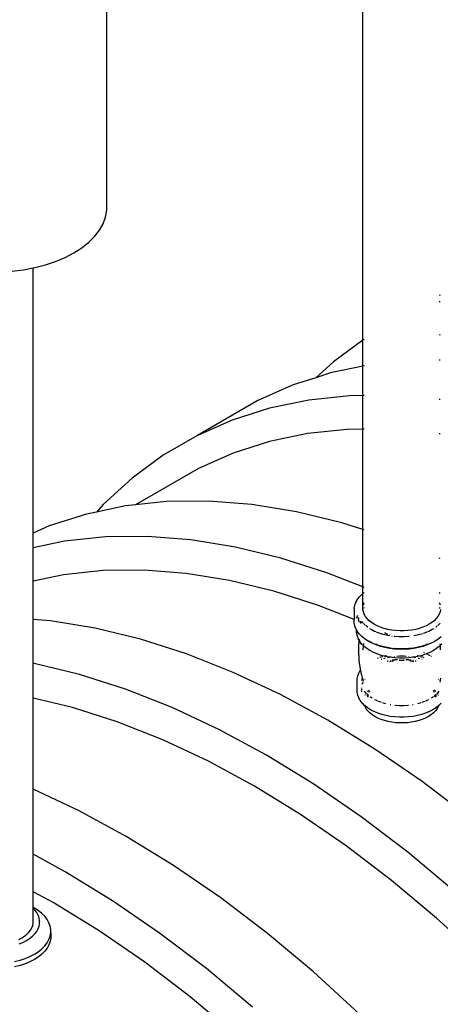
# Model space of a CAD drawing. Extents: x -17300 to -11339, y 1971 to 5059.
# Tile 37 of 81: x -13722 to -13673, y 3118 to 3232. Entities that reach past the tile are written whole.
import ezdxf

# ---------------------------------------------------------------- set-up
doc = ezdxf.new("R2010")
doc.units = 0
doc.header["$MEASUREMENT"] = 0
doc.layers.get('0').update_dxf_attribs({"linetype": 'CONTINUOUS'})
doc.layers.add('TANK-SLOPE', color=2, linetype='CONTINUOUS')

# ---------------------------------------------------------------- blocks, each defined once
blk = doc.blocks.new('5-6 TANKS')
for p, q in [((-22.198, 87.033), (-22.198, 101.604)), ((-7.353, 79.525), (-7.353, 99.714)), ((-22.411, 86.256), (-22.269, 86.641)), ((-22.269, 86.641), (-22.198, 87.033)), ((-22.622, 85.882), (-22.411, 86.256)), ((-23.24, 85.181), (-22.899, 85.522)), ((-22.899, 85.522), (-22.622, 85.882)), ((-23.641, 84.862), (-23.24, 85.181)), ((-24.604, 84.306), (-24.098, 84.57)), ((-24.098, 84.57), (-23.641, 84.862)), ((-26.37, 83.718), (-25.747, 83.878)), ((-25.747, 83.878), (-25.156, 84.075)), ((-25.156, 84.075), (-24.604, 84.306)), ((-27.686, 83.514), (-27.019, 83.596)), ((-27.019, 83.596), (-26.458, 83.701)), ((-26.458, 83.701), (-26.37, 83.718)), ((-26.458, 68.356), (-26.458, 83.701)), ((-2.883, 82.122), (-2.932, 82.093)), ((-2.883, 81.744), (-2.932, 81.728)), ((-2.883, 79.818), (-2.932, 79.802)), ((-7.353, 79.525), (-9.062, 78.273)), ((-7.353, 78.007), (-7.353, 79.525)), ((-7.279, 79.579), (-7.328, 79.543)), ((-9.062, 78.273), (-10.079, 77.347)), ((-2.883, 78.357), (-2.932, 78.357)), ((-9.224, 77.619), (-10.079, 77.347)), ((-7.353, 78.007), (-9.224, 77.619)), ((-7.353, 76.306), (-7.353, 78.007)), ((-7.279, 78.023), (-7.328, 78.012)), ((-11.389, 76.93), (-13.444, 76.024)), ((-10.079, 77.347), (-11.389, 76.93)), ((-13.444, 76.024), (-16.98, 73.983)), ((-10.493, 76.048), (-12.759, 75.578)), ((-8.134, 76.297), (-10.493, 76.048)), ((-7.353, 76.306), (-8.134, 76.297)), ((-7.353, 74.359), (-7.353, 76.306)), ((-7.279, 76.306), (-7.328, 76.306)), ((-2.883, 76.081), (-2.932, 76.089)), ((-12.759, 75.578), (-14.924, 74.889)), ((-14.924, 74.889), (-16.98, 73.983)), ((-10.56, 74.107), (-12.765, 73.65)), ((-8.266, 74.349), (-10.56, 74.107)), ((-7.353, 74.359), (-8.266, 74.349)), ((-7.353, 68.562), (-7.353, 74.359)), ((-7.279, 74.36), (-7.328, 74.36)), ((-2.883, 74.095), (-2.932, 74.103)), ((-16.98, 73.983), (-18.917, 72.864)), ((-12.765, 73.65), (-14.871, 72.98)), ((-14.871, 72.98), (-16.87, 72.099)), ((-18.917, 72.864), (-20.73, 71.537)), ((-16.87, 72.099), (-20.533, 69.984)), ((-20.73, 71.537), (-22.409, 70.007)), ((-18.741, 70.173), (-20.533, 69.984)), ((-16.299, 70.2), (-18.741, 70.173)), ((-13.784, 70.005), (-16.299, 70.2)), ((-22.796, 69.572), (-23.366, 69.454)), ((-22.409, 70.007), (-22.796, 69.572)), ((-21.099, 69.924), (-22.796, 69.572)), ((-20.533, 69.984), (-21.099, 69.924)), ((-11.206, 69.588), (-13.784, 70.005)), ((-8.575, 68.952), (-11.206, 69.588)), ((-23.366, 69.454), (-25.531, 68.765)), ((-7.353, 68.562), (-8.575, 68.952)), ((-25.531, 68.765), (-26.458, 68.356)), ((-7.353, 65.235), (-7.353, 68.562)), ((-7.279, 68.538), (-7.328, 68.554)), ((-26.458, 67.505), (-26.458, 68.356)), ((-24.635, 67.883), (-26.458, 67.505)), ((-22.276, 68.132), (-24.635, 67.883)), ((-19.835, 68.159), (-22.276, 68.132)), ((-17.32, 67.964), (-19.835, 68.159)), ((-14.741, 67.547), (-17.32, 67.964)), ((-26.458, 65.578), (-26.458, 67.505)), ((-12.11, 66.91), (-14.741, 67.547)), ((-9.436, 66.057), (-12.11, 66.91)), ((-2.883, 66.885), (-2.932, 66.908)), ((-22.408, 66.184), (-24.703, 65.942)), ((-20.034, 66.211), (-22.408, 66.184)), ((-17.588, 66.021), (-20.034, 66.211)), ((-24.703, 65.942), (-26.458, 65.578)), ((-26.458, 63.347), (-26.458, 65.578)), ((-15.08, 65.615), (-17.588, 66.021)), ((-12.52, 64.996), (-15.08, 65.615)), ((-7.353, 65.235), (-9.436, 66.057)), ((-9.919, 64.166), (-12.52, 64.996)), ((-7.353, 64.855), (-7.353, 65.235)), ((-7.279, 65.206), (-7.328, 65.225)), ((-7.755, 64.354), (-7.666, 64.512)), ((-7.666, 64.512), (-7.661, 64.52)), ((-7.661, 64.52), (-7.545, 64.671)), ((-7.545, 64.671), (-7.539, 64.677)), ((-7.539, 64.677), (-7.396, 64.82)), ((-7.396, 64.82), (-7.353, 64.855)), ((-7.353, 63.924), (-7.353, 64.855)), ((-7.328, 64.874), (-7.279, 64.913)), ((-2.932, 64.913), (-2.883, 64.874)), ((-7.852, 63.35), (-9.919, 64.166)), ((-7.852, 63.998), (-7.851, 64.008)), ((-7.852, 63.998), (-7.852, 63.35)), ((-7.851, 64.008), (-7.821, 64.173)), ((-7.821, 64.173), (-7.819, 64.183)), ((-7.819, 64.183), (-7.759, 64.345)), ((-7.759, 64.345), (-7.755, 64.354)), ((-7.328, 63.788), (-7.353, 63.924)), ((-7.328, 64.195), (-7.279, 64.328)), ((-7.328, 64.015), (-7.279, 64.052)), ((-7.328, 64.001), (-7.279, 64.05)), ((-7.328, 64.015), (-7.328, 64.013)), ((-7.279, 64.052), (-7.279, 64.054)), ((-2.932, 64.328), (-2.883, 64.195)), ((-2.932, 64.054), (-2.932, 64.052)), ((-2.932, 64.052), (-2.883, 64.015)), ((-2.932, 64.05), (-2.883, 64.001)), ((-2.883, 64.013), (-2.883, 64.015)), ((-2.859, 63.924), (-2.883, 63.788)), ((-25.451, 63.269), (-26.458, 63.347)), ((-26.458, 60.819), (-26.458, 63.347)), ((-22.873, 62.852), (-25.451, 63.269)), ((-7.822, 63.338), (-7.852, 63.35)), ((-7.852, 63.169), (-7.852, 63.35)), ((-7.722, 63.434), (-7.717, 63.449)), ((-7.716, 63.448), (-7.722, 63.432)), ((-7.713, 63.459), (-7.704, 63.484)), ((-7.703, 63.482), (-7.712, 63.458)), ((-7.699, 63.497), (-7.688, 63.527)), ((-7.687, 63.525), (-7.698, 63.496)), ((-7.683, 63.542), (-7.671, 63.572)), ((-7.67, 63.572), (-7.682, 63.54)), ((-7.671, 63.572), (-7.665, 63.583)), ((-7.664, 63.582), (-7.67, 63.572)), ((-7.601, 63.47), (-7.601, 63.437)), ((-7.601, 63.426), (-7.601, 63.417)), ((-7.601, 63.417), (-7.6, 63.424)), ((-7.601, 63.366), (-7.601, 63.417)), ((-7.601, 63.346), (-7.601, 63.293)), ((-7.601, 63.278), (-7.601, 63.266)), ((-7.601, 63.264), (-7.601, 63.266)), ((-7.598, 63.439), (-7.594, 63.457)), ((-7.473, 63.231), (-7.445, 63.268)), ((-7.279, 63.655), (-7.328, 63.788)), ((-7.206, 63.526), (-7.279, 63.655)), ((-7.11, 63.402), (-7.206, 63.526)), ((-6.993, 63.284), (-7.11, 63.402)), ((-6.854, 63.174), (-6.993, 63.284)), ((-3.219, 63.284), (-3.357, 63.174)), ((-3.101, 63.402), (-3.219, 63.284)), ((-3.005, 63.526), (-3.101, 63.402)), ((-2.932, 63.655), (-3.005, 63.526)), ((-2.883, 63.788), (-2.932, 63.655)), ((-20.242, 62.215), (-22.873, 62.852)), ((-7.851, 63.159), (-7.852, 63.169)), ((-7.821, 62.993), (-7.851, 63.159)), ((-7.819, 62.984), (-7.821, 62.993)), ((-7.759, 62.821), (-7.819, 62.984)), ((-7.755, 62.812), (-7.759, 62.821)), ((-7.727, 62.765), (-7.755, 62.812)), ((-7.727, 62.77), (-7.727, 62.779)), ((-7.699, 62.714), (-7.727, 62.765)), ((-7.727, 62.685), (-7.727, 62.765)), ((-7.726, 62.659), (-7.727, 62.685)), ((-7.698, 62.713), (-7.702, 62.693)), ((-7.702, 62.536), (-7.702, 62.693)), ((-7.698, 62.713), (-7.699, 62.714)), ((-7.666, 62.655), (-7.698, 62.713)), ((-7.573, 63.24), (-7.587, 63.246)), ((-7.547, 63.23), (-7.556, 63.234)), ((-7.491, 63.208), (-7.534, 63.225)), ((-7.525, 63.163), (-7.509, 63.184)), ((-7.502, 63.193), (-7.491, 63.208)), ((-7.491, 63.208), (-7.48, 63.221)), ((-7.477, 63.202), (-7.491, 63.208)), ((-7.477, 63.202), (-7.477, 63.218)), ((-7.477, 63.168), (-7.477, 63.202)), ((-7.451, 63.192), (-7.477, 63.202)), ((-7.477, 63.115), (-7.477, 63.152)), ((-7.348, 63.151), (-7.422, 63.181)), ((-7.348, 63.151), (-7.412, 63.235)), ((-7.347, 63.15), (-7.348, 63.151)), ((-7.346, 63.151), (-7.347, 63.15)), ((-7.203, 63.002), (-7.32, 63.119)), ((-7.077, 62.902), (-7.171, 62.976)), ((-6.873, 62.767), (-6.948, 62.814)), ((-6.679, 62.665), (-6.873, 62.767)), ((-6.697, 63.073), (-6.854, 63.174)), ((-6.522, 62.982), (-6.697, 63.073)), ((-6.331, 62.902), (-6.522, 62.982)), ((-6.127, 62.834), (-6.331, 62.902)), ((-5.912, 62.779), (-6.127, 62.834)), ((-5.688, 62.737), (-5.912, 62.779)), ((-5.458, 62.709), (-5.688, 62.737)), ((-5.223, 62.694), (-5.458, 62.709)), ((-4.988, 62.694), (-5.223, 62.694)), ((-4.754, 62.709), (-4.988, 62.694)), ((-4.523, 62.737), (-4.754, 62.709)), ((-4.299, 62.779), (-4.523, 62.737)), ((-4.084, 62.834), (-4.299, 62.779)), ((-3.88, 62.902), (-4.084, 62.834)), ((-3.69, 62.982), (-3.88, 62.902)), ((-3.515, 63.073), (-3.69, 62.982)), ((-3.339, 62.767), (-3.533, 62.665)), ((-3.357, 63.174), (-3.515, 63.073)), ((-3.264, 62.814), (-3.339, 62.767)), ((-3.041, 62.976), (-3.134, 62.902)), ((-2.897, 63.114), (-3.008, 63.002)), ((-2.891, 63.119), (-2.897, 63.114)), ((-2.875, 63.102), (-2.897, 63.114)), ((-17.568, 61.362), (-20.242, 62.215)), ((-7.724, 62.634), (-7.726, 62.659)), ((-7.721, 62.609), (-7.724, 62.634)), ((-7.692, 62.452), (-7.721, 62.609)), ((-7.698, 62.512), (-7.702, 62.536)), ((-7.674, 62.38), (-7.695, 62.493)), ((-7.687, 62.428), (-7.692, 62.452)), ((-7.681, 62.404), (-7.687, 62.428)), ((-7.674, 62.38), (-7.681, 62.404)), ((-7.617, 62.226), (-7.674, 62.38)), ((-7.661, 62.647), (-7.666, 62.655)), ((-7.545, 62.496), (-7.661, 62.647)), ((-7.609, 62.203), (-7.617, 62.226)), ((-7.561, 62.126), (-7.617, 62.226)), ((-7.599, 62.181), (-7.609, 62.203)), ((-7.588, 62.159), (-7.599, 62.181)), ((-7.562, 62.114), (-7.588, 62.159)), ((-7.567, 62.068), (-7.562, 62.114)), ((-7.562, 62.114), (-7.561, 62.126)), ((-7.505, 62.012), (-7.562, 62.114)), ((-7.561, 62.126), (-7.556, 62.175)), ((-7.533, 62.077), (-7.561, 62.126)), ((-7.555, 62.185), (-7.552, 62.215)), ((-7.549, 62.206), (-7.55, 62.212)), ((-7.546, 62.181), (-7.549, 62.206)), ((-7.545, 62.187), (-7.549, 62.206)), ((-7.545, 62.155), (-7.546, 62.181)), ((-7.539, 62.489), (-7.545, 62.496)), ((-7.545, 62.187), (-7.545, 62.206)), ((-7.534, 62.125), (-7.545, 62.187)), ((-7.545, 62.155), (-7.545, 62.187)), ((-7.54, 62.133), (-7.54, 62.134)), ((-7.396, 62.346), (-7.539, 62.489)), ((-7.228, 62.213), (-7.396, 62.346)), ((-7.222, 62.208), (-7.228, 62.213)), ((-7.031, 62.086), (-7.222, 62.208)), ((-7.007, 62.106), (-7.015, 62.111)), ((-6.596, 62.631), (-6.679, 62.665)), ((-6.467, 62.577), (-6.559, 62.615)), ((-6.24, 62.501), (-6.467, 62.577)), ((-6.001, 62.44), (-6.24, 62.501)), ((-6.061, 62.554), (-6.095, 62.57)), ((-5.906, 62.481), (-6.057, 62.552)), ((-5.816, 62.405), (-6.001, 62.44)), ((-5.782, 62.423), (-5.813, 62.437)), ((-5.649, 62.361), (-5.68, 62.375)), ((-5.497, 62.362), (-5.535, 62.366)), ((-5.237, 62.346), (-5.497, 62.362)), ((-4.975, 62.346), (-5.237, 62.346)), ((-4.715, 62.362), (-4.975, 62.346)), ((-4.676, 62.366), (-4.715, 62.362)), ((-4.21, 62.44), (-4.395, 62.405)), ((-3.971, 62.501), (-4.21, 62.44)), ((-3.922, 62.518), (-3.971, 62.501)), ((-3.745, 62.577), (-3.861, 62.538)), ((-3.653, 62.615), (-3.745, 62.577)), ((-3.533, 62.665), (-3.616, 62.631)), ((-2.99, 62.208), (-3.181, 62.086)), ((-2.99, 62.208), (-2.984, 62.213)), ((-2.816, 62.346), (-2.984, 62.213)), ((-7.586, 61.701), (-7.58, 61.884)), ((-7.586, 61.557), (-7.586, 61.701)), ((-7.586, 61.551), (-7.586, 61.557)), ((-7.586, 61.367), (-7.586, 61.551)), ((-7.58, 61.884), (-7.567, 62.068)), ((-7.506, 62.041), (-7.533, 62.077)), ((-7.53, 62.102), (-7.531, 62.104)), ((-7.527, 62.085), (-7.53, 62.102)), ((-7.506, 62.041), (-7.527, 62.098)), ((-7.423, 61.933), (-7.506, 62.041)), ((-7.493, 61.991), (-7.505, 62.012)), ((-7.496, 62.012), (-7.501, 62.024)), ((-7.496, 62.012), (-7.498, 62.02)), ((-7.438, 61.913), (-7.496, 62.017)), ((-7.487, 61.989), (-7.496, 62.012)), ((-7.48, 61.972), (-7.493, 61.991)), ((-7.466, 61.953), (-7.48, 61.972)), ((-7.451, 61.934), (-7.466, 61.953)), ((-7.438, 61.913), (-7.451, 61.934)), ((-7.33, 61.84), (-7.423, 61.933)), ((-7.333, 61.751), (-7.335, 61.686)), ((-7.335, 61.682), (-7.335, 61.686)), ((-7.335, 61.601), (-7.335, 61.657)), ((-7.331, 61.827), (-7.333, 61.762)), ((-7.328, 61.891), (-7.33, 61.865)), ((-7.33, 61.865), (-7.33, 61.84)), ((-7.286, 61.797), (-7.33, 61.84)), ((-7.324, 61.955), (-7.327, 61.911)), ((-7.126, 61.67), (-7.286, 61.797)), ((-6.944, 61.553), (-7.126, 61.67)), ((-6.819, 61.976), (-7.031, 62.086)), ((-6.984, 62.091), (-7.007, 62.106)), ((-6.983, 62.091), (-6.984, 62.091)), ((-6.983, 62.091), (-6.836, 62.014)), ((-6.742, 61.448), (-6.944, 61.553)), ((-6.813, 61.973), (-6.819, 61.976)), ((-6.584, 61.877), (-6.813, 61.973)), ((-6.542, 61.893), (-6.603, 61.919)), ((-6.603, 61.911), (-6.596, 61.908)), ((-6.338, 61.795), (-6.584, 61.877)), ((-6.303, 61.814), (-6.542, 61.893)), ((-6.312, 61.809), (-6.353, 61.823)), ((-6.078, 61.728), (-6.338, 61.795)), ((-6.058, 61.743), (-6.312, 61.809)), ((-6.051, 61.749), (-6.303, 61.814)), ((-5.808, 61.678), (-6.078, 61.728)), ((-5.793, 61.694), (-6.058, 61.743)), ((-5.817, 61.705), (-6.051, 61.749)), ((-5.53, 61.644), (-5.808, 61.678)), ((-5.521, 61.66), (-5.793, 61.694)), ((-5.518, 61.666), (-5.536, 61.669)), ((-5.248, 61.627), (-5.53, 61.644)), ((-5.245, 61.644), (-5.521, 61.66)), ((-5.244, 61.65), (-5.518, 61.666)), ((-4.964, 61.627), (-5.248, 61.627)), ((-4.967, 61.644), (-5.245, 61.644)), ((-4.968, 61.65), (-5.244, 61.65)), ((-4.693, 61.666), (-4.968, 61.65)), ((-4.69, 61.66), (-4.967, 61.644)), ((-4.681, 61.644), (-4.964, 61.627)), ((-4.423, 61.7), (-4.693, 61.666)), ((-4.676, 61.662), (-4.69, 61.66)), ((-4.403, 61.678), (-4.681, 61.644)), ((-4.325, 61.718), (-4.423, 61.7)), ((-4.133, 61.728), (-4.403, 61.678)), ((-4.315, 61.713), (-4.395, 61.698)), ((-4.325, 61.718), (-4.329, 61.721)), ((-4.161, 61.749), (-4.325, 61.718)), ((-4.315, 61.713), (-4.325, 61.718)), ((-4.154, 61.743), (-4.315, 61.713)), ((-4.308, 61.709), (-4.315, 61.713)), ((-3.909, 61.814), (-4.161, 61.749)), ((-3.9, 61.809), (-4.154, 61.743)), ((-3.874, 61.795), (-4.133, 61.728)), ((-3.67, 61.893), (-3.909, 61.814)), ((-3.858, 61.823), (-3.9, 61.809)), ((-3.628, 61.877), (-3.874, 61.795)), ((-3.608, 61.919), (-3.67, 61.893)), ((-3.398, 61.973), (-3.628, 61.877)), ((-3.615, 61.908), (-3.608, 61.911)), ((-3.267, 61.553), (-3.469, 61.448)), ((-3.398, 61.973), (-3.392, 61.976)), ((-3.181, 62.086), (-3.392, 61.976)), ((-3.085, 61.67), (-3.267, 61.553)), ((-2.925, 61.797), (-3.085, 61.67)), ((-2.881, 61.84), (-2.925, 61.797)), ((-2.888, 61.955), (-2.885, 61.911)), ((-2.884, 61.891), (-2.882, 61.865)), ((-2.882, 61.865), (-2.881, 61.84)), ((-2.789, 61.933), (-2.881, 61.84)), ((-2.881, 61.827), (-2.878, 61.751)), ((-2.878, 61.738), (-2.876, 61.686)), ((-2.876, 61.686), (-2.876, 61.682)), ((-2.876, 61.657), (-2.876, 61.601)), ((-14.861, 60.294), (-17.568, 61.362)), ((-7.579, 61.183), (-7.586, 61.367)), ((-7.566, 61), (-7.579, 61.183)), ((-7.546, 60.817), (-7.566, 61)), ((-6.522, 61.356), (-6.742, 61.448)), ((-6.286, 61.277), (-6.522, 61.356)), ((-6.498, 61.121), (-6.49, 61.124)), ((-6.49, 61.124), (-6.469, 61.131)), ((-6.382, 61.16), (-6.356, 61.168)), ((-6.333, 61.176), (-6.312, 61.183)), ((-6.299, 61.049), (-6.265, 61.061)), ((-6.294, 61.189), (-6.276, 61.195)), ((-6.126, 61.235), (-6.286, 61.277)), ((-6.264, 61.199), (-6.26, 61.201)), ((-6.26, 61.201), (-6.254, 61.202)), ((-6.225, 61.209), (-6.194, 61.217)), ((-6.138, 61.103), (-6.107, 61.111)), ((-6.126, 61.235), (-6.124, 61.235)), ((-6.124, 61.235), (-6.086, 61.245)), ((-6.038, 61.213), (-6.124, 61.235)), ((-6.079, 61.118), (-6.054, 61.124)), ((-6.043, 61.256), (-6.016, 61.263)), ((-5.833, 61.175), (-6.038, 61.213)), ((-6.03, 61.131), (-6.019, 61.133)), ((-6.016, 61.263), (-5.993, 61.267)), ((-5.929, 61.156), (-5.925, 61.157)), ((-5.925, 61.157), (-5.833, 61.175)), ((-5.779, 61.165), (-5.833, 61.175)), ((-5.78, 61.185), (-5.712, 61.197)), ((-5.78, 60.989), (-5.745, 60.996)), ((-5.512, 61.132), (-5.779, 61.165)), ((-5.657, 61.009), (-5.529, 61.025)), ((-5.533, 61.22), (-5.516, 61.222)), ((-5.242, 61.115), (-5.512, 61.132)), ((-5.5, 61.028), (-5.47, 61.032)), ((-5.47, 61.032), (-5.354, 61.039)), ((-5.38, 61.234), (-5.225, 61.243)), ((-5.25, 60.991), (-5.218, 60.993)), ((-4.97, 61.115), (-5.242, 61.115)), ((-5.24, 61.046), (-5.232, 61.046)), ((-5.225, 61.243), (-4.986, 61.243)), ((-5.218, 60.993), (-4.993, 60.993)), ((-4.993, 60.993), (-4.961, 60.991)), ((-4.986, 61.243), (-4.832, 61.234)), ((-4.979, 61.046), (-4.972, 61.046)), ((-4.699, 61.132), (-4.97, 61.115)), ((-4.858, 61.039), (-4.742, 61.032)), ((-4.742, 61.032), (-4.711, 61.028)), ((-4.433, 61.165), (-4.699, 61.132)), ((-4.695, 61.222), (-4.679, 61.22)), ((-4.683, 61.025), (-4.554, 61.009)), ((-4.499, 61.197), (-4.431, 61.185)), ((-4.466, 60.996), (-4.431, 60.989)), ((-4.378, 61.175), (-4.433, 61.165)), ((-4.174, 61.213), (-4.378, 61.175)), ((-4.378, 61.175), (-4.286, 61.157)), ((-4.286, 61.157), (-4.282, 61.156)), ((-4.218, 61.267), (-4.195, 61.263)), ((-4.195, 61.263), (-4.169, 61.256)), ((-4.192, 61.133), (-4.182, 61.131)), ((-4.087, 61.235), (-4.174, 61.213)), ((-4.158, 61.124), (-4.133, 61.118)), ((-4.125, 61.245), (-4.087, 61.235)), ((-4.105, 61.111), (-4.074, 61.103)), ((-4.087, 61.235), (-4.086, 61.235)), ((-3.925, 61.277), (-4.086, 61.235)), ((-4.017, 61.217), (-3.986, 61.209)), ((-3.957, 61.202), (-3.952, 61.201)), ((-3.952, 61.201), (-3.947, 61.199)), ((-3.946, 61.061), (-3.912, 61.049)), ((-3.935, 61.195), (-3.918, 61.189)), ((-3.69, 61.356), (-3.925, 61.277)), ((-3.899, 61.183), (-3.878, 61.176)), ((-3.855, 61.168), (-3.829, 61.16)), ((-3.792, 61.43), (-3.82, 61.445)), ((-3.469, 61.448), (-3.69, 61.356)), ((-3.651, 61.354), (-3.652, 61.354)), ((-3.591, 61.321), (-3.634, 61.344)), ((-3.554, 61.301), (-3.579, 61.315)), ((-3.523, 61.285), (-3.54, 61.294)), ((-3.489, 61.266), (-3.507, 61.276)), ((-3.448, 61.244), (-3.469, 61.255)), ((-3.377, 61.205), (-3.402, 61.219)), ((-26.409, 60.811), (-26.458, 60.819)), ((-26.458, 58.809), (-26.458, 60.819)), ((-23.777, 60.174), (-26.409, 60.811)), ((-7.52, 60.635), (-7.546, 60.817)), ((-7.488, 60.454), (-7.52, 60.635)), ((-7.506, 60.394), (-7.501, 60.402)), ((-7.501, 60.402), (-7.483, 60.425)), ((-7.483, 60.425), (-7.488, 60.454)), ((-7.483, 60.425), (-7.474, 60.436)), ((-7.462, 60.311), (-7.483, 60.425)), ((-5.952, 60.956), (-5.94, 60.959)), ((-5.94, 60.959), (-5.893, 60.968)), ((-5.797, 60.927), (-5.74, 60.937)), ((-5.734, 60.938), (-5.662, 60.952)), ((-5.662, 60.952), (-5.58, 60.962)), ((-4.631, 60.962), (-4.549, 60.952)), ((-4.549, 60.952), (-4.477, 60.938)), ((-4.471, 60.937), (-4.415, 60.927)), ((-4.319, 60.968), (-4.272, 60.959)), ((-4.272, 60.959), (-4.259, 60.956)), ((-21.103, 59.32), (-23.777, 60.174)), ((-12.133, 59.017), (-14.861, 60.294)), ((-7.68, 59.92), (-7.651, 60.075)), ((-7.68, 59.91), (-7.68, 59.92)), ((-7.68, 59.142), (-7.68, 59.91)), ((-7.651, 60.075), (-7.649, 60.085)), ((-7.649, 60.085), (-7.593, 60.237)), ((-7.593, 60.237), (-7.589, 60.246)), ((-7.589, 60.246), (-7.506, 60.394)), ((-7.451, 60.256), (-7.462, 60.311)), ((-7.423, 60.133), (-7.451, 60.256)), ((-7.383, 59.973), (-7.423, 60.133)), ((-7.42, 59.83), (-7.417, 59.843)), ((-7.41, 59.882), (-7.404, 59.915)), ((-7.404, 59.915), (-7.383, 59.973)), ((-7.383, 59.973), (-7.373, 59.999)), ((-7.379, 59.957), (-7.383, 59.973)), ((-7.328, 59.782), (-7.379, 59.957)), ((-7.328, 59.782), (-7.352, 59.912)), ((-7.242, 59.876), (-7.226, 59.896)), ((-2.985, 59.896), (-2.969, 59.876)), ((-2.883, 59.782), (-2.833, 59.957)), ((-2.87, 59.855), (-2.883, 59.782)), ((-18.397, 58.253), (-21.103, 59.32)), ((-7.43, 59.404), (-7.43, 59.364)), ((-7.43, 59.325), (-7.43, 59.277)), ((-7.427, 59.263), (-7.43, 59.277)), ((-7.387, 59.605), (-7.361, 59.675)), ((-7.355, 59.692), (-7.354, 59.695)), ((-7.354, 59.695), (-7.341, 59.717)), ((-7.335, 59.728), (-7.313, 59.767)), ((-7.019, 59.252), (-6.993, 59.278)), ((-3.219, 59.278), (-3.192, 59.252)), ((-2.898, 59.767), (-2.87, 59.717)), ((-24.188, 58.26), (-26.458, 58.809)), ((-26.458, 53.525), (-26.458, 58.809)), ((-9.394, 57.535), (-12.133, 59.017)), ((-7.68, 59.132), (-7.68, 59.142)), ((-7.651, 58.977), (-7.68, 59.132)), ((-7.649, 58.968), (-7.651, 58.977)), ((-7.593, 58.816), (-7.649, 58.968)), ((-7.589, 58.807), (-7.593, 58.816)), ((-7.506, 58.659), (-7.589, 58.807)), ((-7.41, 59.166), (-7.419, 59.217)), ((-7.208, 59.132), (-7.258, 59.197)), ((-7.216, 58.981), (-7.202, 59.006)), ((-7.179, 59.095), (-7.201, 59.123)), ((-7.191, 59.026), (-7.172, 59.058)), ((-7.175, 59.09), (-7.179, 59.095)), ((-7.161, 59.079), (-7.156, 59.087)), ((-7.156, 59.087), (-7.149, 59.096)), ((-7.094, 59.026), (-7.097, 59.042)), ((-7.09, 58.993), (-7.086, 58.959)), ((-7.082, 58.956), (-7.088, 58.991)), ((-7.085, 58.943), (-7.08, 58.9)), ((-7.082, 59.183), (-7.069, 59.2)), ((-7.077, 58.929), (-7.081, 58.941)), ((-7.077, 58.929), (-7.079, 58.939)), ((-7.079, 58.887), (-7.078, 58.876)), ((-7.077, 58.929), (-7.075, 58.922)), ((-7.067, 58.903), (-7.077, 58.929)), ((-7.058, 58.973), (-7.068, 58.984)), ((-7.068, 58.897), (-7.067, 58.903)), ((-7.068, 58.892), (-7.068, 58.897)), ((-7.068, 58.869), (-7.068, 58.88)), ((-7.067, 58.903), (-7.062, 58.929)), ((-7.061, 58.888), (-7.067, 58.903)), ((-7.062, 59.21), (-7.027, 59.244)), ((-7.06, 58.942), (-7.058, 58.955)), ((-7.055, 58.971), (-7.058, 58.973)), ((-7.054, 58.86), (-7.058, 58.868)), ((-7.051, 58.858), (-7.056, 58.872)), ((-7.055, 58.971), (-7.051, 58.992)), ((-7.035, 58.955), (-7.055, 58.971)), ((-7.055, 58.968), (-7.055, 58.971)), ((-7.05, 58.999), (-7.047, 59.015)), ((-7.008, 59.121), (-7.004, 59.131)), ((-6.993, 59.151), (-6.975, 59.183)), ((-6.969, 59.194), (-6.948, 59.231)), ((-6.914, 58.859), (-6.941, 58.881)), ((-6.824, 58.801), (-6.914, 58.859)), ((-6.57, 58.66), (-6.666, 58.71)), ((-3.546, 58.71), (-3.641, 58.66)), ((-3.307, 58.853), (-3.388, 58.801)), ((-3.157, 58.971), (-3.27, 58.881)), ((-3.268, 59.239), (-3.264, 59.231)), ((-3.259, 59.223), (-3.243, 59.194)), ((-3.237, 59.183), (-3.218, 59.151)), ((-3.207, 59.131), (-3.204, 59.121)), ((-3.184, 59.244), (-3.15, 59.21)), ((-3.165, 59.015), (-3.162, 58.999)), ((-3.161, 58.992), (-3.157, 58.971)), ((-3.156, 58.872), (-3.161, 58.858)), ((-3.154, 58.973), (-3.157, 58.971)), ((-3.157, 58.971), (-3.154, 58.955)), ((-3.153, 58.868), (-3.157, 58.861)), ((-3.143, 58.984), (-3.154, 58.973)), ((-3.151, 58.942), (-3.149, 58.929)), ((-3.144, 58.903), (-3.15, 58.888)), ((-3.147, 58.916), (-3.144, 58.903)), ((-3.137, 58.922), (-3.144, 58.903)), ((-3.144, 58.903), (-3.143, 58.897)), ((-3.143, 58.897), (-3.143, 58.892)), ((-3.143, 58.88), (-3.143, 58.869)), ((-3.142, 59.2), (-3.129, 59.183)), ((-3.136, 58.923), (-3.136, 58.922)), ((-3.13, 58.956), (-3.133, 58.939)), ((-3.132, 58.887), (-3.133, 58.876)), ((-3.128, 58.928), (-3.131, 58.9)), ((-3.126, 58.954), (-3.13, 58.941)), ((-3.123, 58.991), (-3.128, 58.966)), ((-3.126, 58.954), (-3.127, 58.943)), ((-3.125, 58.955), (-3.126, 58.954)), ((-3.122, 58.993), (-3.125, 58.962)), ((-3.125, 58.959), (-3.125, 58.955)), ((-3.114, 59.042), (-3.117, 59.026)), ((-3.062, 59.096), (-3.055, 59.087)), ((-3.055, 59.087), (-3.051, 59.079)), ((-3.039, 59.058), (-3.021, 59.026)), ((-3.032, 59.095), (-3.037, 59.09)), ((-2.953, 59.197), (-3.032, 59.095)), ((-3.009, 59.006), (-2.995, 58.981)), ((-21.587, 57.43), (-24.188, 58.26)), ((-15.668, 56.976), (-18.397, 58.253)), ((-7.501, 58.651), (-7.506, 58.659)), ((-7.392, 58.509), (-7.501, 58.651)), ((-7.386, 58.503), (-7.392, 58.509)), ((-7.252, 58.369), (-7.386, 58.503)), ((-7.252, 58.369), (-7.265, 58.407)), ((-7.25, 58.368), (-7.252, 58.369)), ((-7.094, 58.244), (-7.25, 58.368)), ((-7.227, 58.305), (-7.25, 58.368)), ((-7.156, 58.179), (-7.227, 58.305)), ((-7.063, 58.057), (-7.156, 58.179)), ((-7.088, 58.239), (-7.094, 58.244)), ((-6.909, 58.125), (-7.088, 58.239)), ((-6.711, 58.022), (-6.909, 58.125)), ((-6.502, 58.632), (-6.57, 58.66)), ((-6.373, 58.578), (-6.461, 58.615)), ((-6.272, 58.544), (-6.373, 58.578)), ((-6.162, 58.507), (-6.207, 58.522)), ((-6.027, 58.473), (-6.162, 58.507)), ((-5.735, 58.412), (-5.772, 58.419)), ((-5.47, 58.377), (-5.509, 58.382)), ((-5.228, 58.363), (-5.47, 58.377)), ((-4.984, 58.363), (-5.228, 58.363)), ((-4.742, 58.377), (-4.984, 58.363)), ((-4.703, 58.382), (-4.742, 58.377)), ((-4.439, 58.419), (-4.476, 58.412)), ((-4.049, 58.507), (-4.184, 58.473)), ((-4.005, 58.522), (-4.049, 58.507)), ((-3.838, 58.578), (-3.94, 58.544)), ((-3.75, 58.615), (-3.838, 58.578)), ((-3.641, 58.66), (-3.709, 58.632)), ((-3.302, 58.125), (-3.501, 58.022)), ((-3.123, 58.239), (-3.302, 58.125)), ((-3.055, 58.179), (-3.149, 58.057)), ((-3.123, 58.239), (-3.117, 58.244)), ((-2.961, 58.368), (-3.117, 58.244)), ((-2.984, 58.305), (-3.055, 58.179)), ((-2.961, 58.368), (-2.984, 58.305)), ((-2.96, 58.369), (-2.961, 58.368)), ((-2.826, 58.503), (-2.96, 58.369)), ((-2.947, 58.407), (-2.96, 58.369)), ((-6.948, 57.942), (-7.063, 58.057)), ((-6.813, 57.835), (-6.948, 57.942)), ((-6.659, 57.736), (-6.813, 57.835)), ((-6.705, 58.019), (-6.711, 58.022)), ((-6.49, 57.929), (-6.705, 58.019)), ((-6.488, 57.648), (-6.659, 57.736)), ((-6.26, 57.852), (-6.49, 57.929)), ((-6.302, 57.57), (-6.488, 57.648)), ((-6.103, 57.503), (-6.302, 57.57)), ((-6.016, 57.79), (-6.26, 57.852)), ((-5.763, 57.742), (-6.016, 57.79)), ((-5.503, 57.71), (-5.763, 57.742)), ((-5.239, 57.694), (-5.503, 57.71)), ((-4.973, 57.694), (-5.239, 57.694)), ((-4.708, 57.71), (-4.973, 57.694)), ((-4.448, 57.742), (-4.708, 57.71)), ((-4.195, 57.79), (-4.448, 57.742)), ((-3.952, 57.852), (-4.195, 57.79)), ((-3.91, 57.57), (-4.109, 57.503)), ((-3.722, 57.929), (-3.952, 57.852)), ((-3.724, 57.648), (-3.91, 57.57)), ((-3.553, 57.736), (-3.724, 57.648)), ((-3.506, 58.019), (-3.722, 57.929)), ((-3.399, 57.835), (-3.553, 57.736)), ((-3.506, 58.019), (-3.501, 58.022)), ((-3.264, 57.942), (-3.399, 57.835)), ((-3.149, 58.057), (-3.264, 57.942)), ((-18.954, 56.391), (-21.587, 57.43)), ((-6.655, 55.854), (-9.394, 57.535)), ((-5.893, 57.449), (-6.103, 57.503)), ((-5.674, 57.408), (-5.893, 57.449)), ((-5.449, 57.381), (-5.674, 57.408)), ((-5.221, 57.367), (-5.449, 57.381)), ((-4.991, 57.367), (-5.221, 57.367)), ((-4.762, 57.381), (-4.991, 57.367)), ((-4.537, 57.408), (-4.762, 57.381)), ((-4.319, 57.449), (-4.537, 57.408)), ((-4.109, 57.503), (-4.319, 57.449)), ((-12.93, 55.494), (-15.668, 56.976)), ((-16.301, 55.149), (-18.954, 56.391)), ((-3.927, 53.981), (-6.655, 55.854)), ((-10.191, 53.813), (-12.93, 55.494)), ((-13.637, 53.708), (-16.301, 55.149)), ((-10.973, 52.073), (-13.637, 53.708)), ((-7.463, 51.94), (-10.191, 53.813)), ((-1.22, 51.924), (-3.927, 53.981)), ((-23.8, 52.281), (-26.458, 53.525)), ((-26.458, 49.765), (-26.458, 53.525)), ((-21.061, 50.799), (-23.8, 52.281)), ((-8.319, 50.251), (-10.973, 52.073)), ((-4.756, 49.883), (-7.463, 51.94)), ((-18.322, 49.118), (-21.061, 50.799)), ((-5.687, 48.25), (-8.319, 50.251)), ((-24.597, 48.758), (-26.458, 49.765)), ((-26.458, 47.596), (-26.458, 49.765)), ((-2.082, 47.648), (-4.756, 49.883)), ((-15.594, 47.245), (-18.322, 49.118)), ((-21.858, 47.077), (-24.597, 48.758)), ((-3.086, 46.077), (-5.687, 48.25)), ((-25.304, 46.971), (-26.458, 47.596)), ((-26.458, 46.688), (-26.458, 47.596)), ((-22.64, 45.337), (-25.304, 46.971)), ((-19.13, 45.204), (-21.858, 47.077)), ((-12.888, 45.188), (-15.594, 47.245)), ((-26.39, 46.652), (-26.458, 46.688)), ((-26.458, 46.625), (-26.458, 46.688)), ((-26.366, 46.533), (-26.458, 46.625)), ((-26.458, 45.777), (-26.458, 46.625)), ((-26.161, 46.505), (-26.39, 46.652)), ((-26.255, 46.389), (-26.366, 46.533)), ((-26.17, 46.238), (-26.255, 46.389)), ((-26.113, 46.082), (-26.17, 46.238)), ((-25.959, 46.345), (-26.161, 46.505)), ((-25.788, 46.174), (-25.959, 46.345)), ((-25.649, 45.993), (-25.788, 46.174)), ((-26.532, 45.509), (-26.483, 45.642)), ((-26.483, 45.642), (-26.458, 45.777)), ((-26.17, 45.453), (-26.113, 45.608)), ((-26.084, 45.925), (-26.113, 46.082)), ((-26.113, 45.608), (-26.084, 45.766)), ((-26.084, 45.766), (-26.084, 45.925)), ((-26.078, 45.856), (-26.084, 45.925)), ((-25.543, 45.805), (-25.649, 45.993)), ((-25.471, 45.611), (-25.543, 45.805)), ((-25.436, 45.414), (-25.471, 45.611)), ((-0.526, 43.741), (-3.086, 46.077)), ((-27.114, 44.927), (-26.957, 45.028)), ((-26.957, 45.028), (-26.818, 45.138)), ((-26.818, 45.138), (-26.701, 45.256)), ((-26.701, 45.256), (-26.605, 45.38)), ((-26.665, 44.892), (-26.504, 45.02)), ((-26.605, 45.38), (-26.532, 45.509)), ((-26.504, 45.02), (-26.366, 45.157)), ((-26.366, 45.157), (-26.255, 45.302)), ((-26.255, 45.302), (-26.17, 45.453)), ((-25.543, 44.826), (-25.471, 45.02)), ((-25.471, 45.02), (-25.436, 45.216)), ((-25.436, 45.216), (-25.436, 45.414)), ((-25.436, 45.216), (-25.436, 44.909)), ((-19.986, 43.515), (-22.64, 45.337)), ((-16.423, 43.146), (-19.13, 45.204)), ((-10.213, 42.953), (-12.888, 45.188)), ((-27.289, 44.836), (-27.114, 44.927)), ((-27.276, 44.574), (-27.053, 44.668)), ((-27.053, 44.668), (-26.849, 44.774)), ((-26.849, 44.774), (-26.665, 44.892)), ((-25.959, 44.286), (-25.788, 44.457)), ((-25.788, 44.457), (-25.649, 44.638)), ((-25.649, 44.638), (-25.543, 44.826)), ((-25.543, 44.518), (-25.649, 44.33)), ((-25.471, 44.712), (-25.543, 44.518)), ((-25.436, 44.909), (-25.471, 44.712)), ((-26.645, 43.846), (-26.39, 43.979)), ((-26.39, 43.979), (-26.161, 44.126)), ((-26.161, 44.126), (-25.959, 44.286)), ((-25.959, 43.978), (-26.161, 43.818)), ((-25.788, 44.149), (-25.959, 43.978)), ((-25.649, 44.33), (-25.788, 44.149)), ((-27.532, 43.551), (-27.219, 43.631)), ((-27.219, 43.323), (-27.532, 43.243)), ((-27.219, 43.631), (-26.922, 43.73)), ((-26.922, 43.422), (-27.219, 43.323)), ((-26.922, 43.73), (-26.645, 43.846)), ((-26.645, 43.539), (-26.922, 43.422)), ((-26.39, 43.671), (-26.645, 43.539)), ((-26.161, 43.818), (-26.39, 43.671)), ((-17.354, 41.514), (-19.986, 43.515)), ((-13.749, 40.912), (-16.423, 43.146)), ((-7.582, 40.551), (-10.213, 42.953)), ((-14.753, 39.341), (-17.354, 41.514))]:
    blk.add_line(p, q)

msp = doc.modelspace()

# ---------------------------------------------------------------- block references
at = {"layer": 'TANK-SLOPE', "xscale": 2, "yscale": 2, "zscale": 2}
msp.add_blockref('5-6 TANKS', (-13667.09, 3035.43, 0), dxfattribs=at)

doc.saveas('drawing.dxf')
